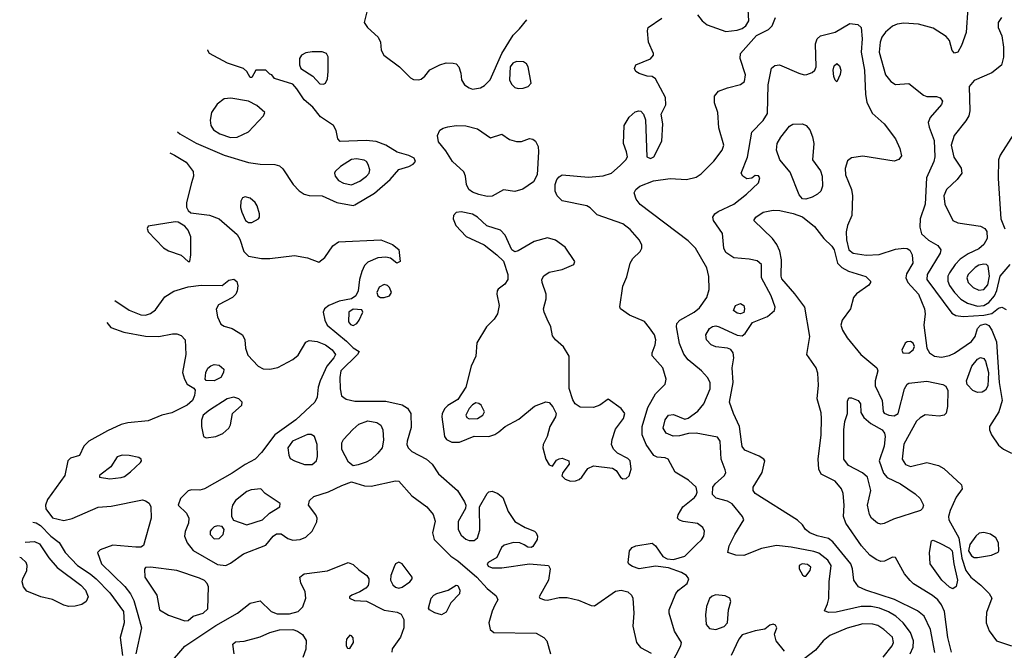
# Model space of a CAD drawing. Extents: x 1173029 to 1307123, y 522559 to 678521.
# Tile 191 of 256: x 1192804 to 1198830, y 591537 to 595392. Entities that reach past the tile are written whole.
import ezdxf

# ---------------------------------------------------------------- set-up
doc = ezdxf.new("R2010")
doc.units = 0

msp = doc.modelspace()

# ---------------------------------------------------------------- linework, layer by layer
at = {"layer": '0CON10XD'}
for points in [[(1194934.6, 595465), (1194913.3, 595375), (1194933.1, 595345), (1194998.5, 595285), (1195011.8, 595255), (1195016.9, 595206.9), (1195033.5, 595175), (1195128.8, 595105), (1195195, 595037.9), (1195215, 595026.5), (1195245, 595024.3), (1195260.6, 595029.4), (1195283.6, 595046.4), (1195315, 595086.5), (1195375, 595117.6), (1195415, 595128.9), (1195457.5, 595127.5), (1195475, 595122), (1195490.8, 595105), (1195504.3, 595065), (1195508.6, 595025), (1195525.8, 594995), (1195554, 594975), (1195575, 594968.5), (1195623.8, 594975), (1195649.1, 594990.9), (1195683.8, 595025), (1195755, 595186.2), (1195825, 595298), (1195863.9, 595336.1), (1195907.3, 595392.7)], [(1196952.7, 595422.7), (1196980, 595385), (1197011.4, 595361.4), (1197125, 595321.3), (1197195, 595328.7), (1197225, 595338.4), (1197248.7, 595355), (1197266, 595386), (1197262.9, 595455)], [(1198606.7, 595465), (1198595.8, 595314.2), (1198568, 595235), (1198545.5, 595194.5), (1198525, 595187.5), (1198511.1, 595205), (1198495.6, 595265), (1198475, 595290), (1198395, 595340.9), (1198305.4, 595364.6)], [(1196479.8, 594500.2), (1196513.8, 594535), (1196523.3, 594555), (1196518.8, 594585), (1196500, 594635), (1196504, 594745), (1196534.2, 594795.8), (1196571.7, 594828.3), (1196593.9, 594836.1), (1196605, 594833.3), (1196621.2, 594815), (1196635, 594780), (1196643.3, 594555), (1196665, 594544.3), (1196685, 594553.8), (1196735, 594650), (1196739.2, 594755), (1196730, 594815), (1196757.8, 594872.2), (1196756.9, 594916.9), (1196695, 595030.8), (1196675, 595044.3), (1196645, 595047.1), (1196594.4, 595064.4), (1196575.8, 595075.8), (1196566.2, 595095), (1196575, 595116.7), (1196665, 595154), (1196682.5, 595175), (1196684, 595185), (1196652.2, 595255), (1196645.7, 595325), (1196650, 595345), (1196735, 595402.6)], [(1198253.8, 591516.2), (1198272.8, 591557.2), (1198275.3, 591595), (1198255.9, 591645.9), (1198211.2, 591705), (1198166.8, 591745), (1198122.3, 591772.3), (1198065.2, 591795.2), (1198014.8, 591804.8), (1197955, 591805.2), (1197800.3, 591769.7), (1197755, 591768.5), (1197728.8, 591778.8), (1197748.1, 591821.9), (1197755.2, 591854.8), (1197758.5, 591955), (1197770.2, 592055), (1197749, 592089), (1197695, 592130.7), (1197665, 592141.7), (1197525, 592168.3), (1197435, 592178.2), (1197345, 592159.6), (1197235, 592116.5), (1197187.9, 592117.9), (1197137.5, 592135), (1197145.7, 592175), (1197180, 592245), (1197235.6, 592335), (1197228.2, 592355), (1197165, 592433.1), (1197135, 592448), (1197066.5, 592466.5), (1197045, 592490), (1197046.2, 592535), (1197060, 592555), (1197118.1, 592605), (1197125.6, 592625), (1197120.8, 592640.8), (1197096.4, 592705), (1197091.9, 592815), (1197075, 592840), (1196945, 592863.8), (1196896.4, 592863.6), (1196842.1, 592847.9), (1196804.3, 592845.7), (1196760, 592865), (1196741.8, 592895), (1196755, 592946.7), (1196775, 592975.6), (1196805, 592978.9), (1196875, 592950), (1196895, 592956.7), (1196955, 593000), (1196991.3, 593045), (1197029.3, 593135), (1197030.7, 593175), (1197014.4, 593204.4), (1196976.1, 593246.1), (1196895, 593313.6), (1196868.2, 593348.2), (1196842.7, 593412.7), (1196823.3, 593515), (1196826.2, 593535), (1196843.5, 593555), (1196932.5, 593605), (1196965, 593631.5), (1197010, 593695), (1197022.9, 593742.9), (1197022.4, 593822.4), (1197010.4, 593875), (1196940.9, 593995), (1196895, 594040.9), (1196602.3, 594262.3), (1196577.1, 594295), (1196565.6, 594335), (1196575.7, 594355), (1196599.2, 594375), (1196683.2, 594406.8), (1196785, 594420.9), (1196885, 594415.5), (1196945, 594429.4), (1196975, 594450), (1197053.1, 594526.9), (1197103.1, 594595), (1197113.3, 594625), (1197082, 594732), (1197076.4, 594825), (1197057.1, 594885), (1197055.8, 594925), (1197081.2, 594955), (1197135, 594975.6), (1197214.6, 594995.4), (1197239.4, 595015), (1197245.4, 595055.4), (1197214.5, 595155), (1197215.5, 595185), (1197313.9, 595296.1), (1197387, 595333), (1197409.5, 595355), (1197428.8, 595405)], [(1198405.4, 591524.6), (1198377.8, 591665), (1198339.6, 591745), (1198299.3, 591779.3), (1198157.9, 591847.9), (1197982.5, 591905), (1197938.1, 591925), (1197908.8, 591965), (1197900.8, 592035), (1197890.4, 592065), (1197781.3, 592201.3), (1197755, 592220), (1197685, 592236.2), (1197640, 592255), (1197614, 592275), (1197594, 592305), (1197563.6, 592333.6), (1197305.3, 592495.3), (1197293.1, 592515), (1197293.3, 592535), (1197348.5, 592625), (1197364.3, 592695), (1197359.2, 592705), (1197330, 592725), (1197241.2, 592761.2), (1197225, 592784.2), (1197221.1, 592811.1), (1197210.2, 592905), (1197172.5, 592985), (1197147.9, 593055), (1197169.7, 593175), (1197164.3, 593265), (1197174.4, 593325), (1197170, 593355), (1197155.5, 593375.5), (1197136.7, 593385), (1197065, 593393.5), (1197035, 593405.6), (1197007.5, 593435), (1197002.5, 593465), (1197025, 593504), (1197045, 593517.5), (1197065, 593520), (1197085.6, 593515.6), (1197195, 593464.4), (1197225, 593460.6), (1197245, 593474.4), (1197288.8, 593541.2), (1197381.7, 593578.3), (1197423.9, 593615), (1197427.7, 593635), (1197403.2, 593705), (1197344.6, 593815), (1197344.4, 593895), (1197318, 593918), (1197267.8, 593927.8), (1197175, 593936.5), (1197125, 593969.4), (1197113.6, 593995), (1197104.5, 594085), (1197050, 594165), (1197045.8, 594185), (1197059.2, 594205), (1197079.8, 594220.2), (1197174.3, 594265), (1197251.4, 594325), (1197326.7, 594395), (1197333.3, 594425), (1197325, 594437.5), (1197305, 594440), (1197285, 594423.3), (1197255, 594418.8), (1197228.8, 594435), (1197220, 594455), (1197257.9, 594552.1), (1197284.6, 594705.4), (1197355, 594776.7), (1197380.2, 594819.8), (1197385.3, 594994.7), (1197405, 595096), (1197425, 595113.1), (1197455, 595115.6), (1197572, 595065), (1197605, 595055.5), (1197622.2, 595057.8), (1197655, 595070.6), (1197670, 595085), (1197677.9, 595105), (1197674.1, 595245.9), (1197683.8, 595275), (1197705.6, 595294.4), (1197795, 595317.1), (1197885, 595370), (1197933.2, 595363.2), (1197954.4, 595344.4), (1197959.3, 595275), (1197954.2, 595195), (1197975.3, 595085), (1197981.1, 594935), (1197988.8, 594888.8), (1198021.9, 594821.9), (1198095, 594756.9), (1198164.4, 594665), (1198190.8, 594605), (1198200.7, 594559.3), (1198185, 594538.8), (1198155, 594528.6), (1197965, 594558), (1197895, 594547.3), (1197870.8, 594529.2), (1197856.9, 594483.1), (1197857.5, 594445), (1197894.5, 594355), (1197901.4, 594315), (1197895.9, 594195.9), (1197870, 594135), (1197861.5, 594095), (1197863.9, 594046.1), (1197878.2, 593985), (1197905, 593966.1), (1197985, 593953.4), (1198065, 593957.5), (1198165, 593990), (1198215, 593996.7), (1198235, 593994.4), (1198252.6, 593982.6), (1198265.3, 593955.3), (1198269.3, 593905), (1198232, 593838), (1198227.6, 593815), (1198239.1, 593785), (1198304.1, 593714.1), (1198342.5, 593625), (1198345.4, 593595), (1198337.3, 593525), (1198356, 593385), (1198372, 593355), (1198403.3, 593335), (1198445, 593329.2), (1198495, 593340), (1198525, 593353.2), (1198630, 593425), (1198650.8, 593455), (1198665.4, 593505), (1198683.5, 593525), (1198715, 593532.5), (1198735, 593523.8), (1198753.9, 593495), (1198782.7, 593422.7), (1198799.1, 593175), (1198817.7, 593065), (1198796.8, 592995), (1198740.3, 592905), (1198740.2, 592885), (1198751.6, 592855), (1198795, 592791.2), (1198825, 592767.3), (1198875, 592742.9)], [(1198305.4, 595364.6), (1198215, 595372), (1198174.1, 595365.9), (1198145, 595352.1), (1198103.4, 595316.6), (1198081.1, 595285), (1198070.3, 595255), (1198064.7, 595194.7), (1198102.5, 595055), (1198135, 595014.4), (1198165, 594996.9), (1198245, 595002.5), (1198335, 594930.8), (1198355, 594924), (1198416, 594924), (1198438, 594915), (1198451.4, 594895), (1198445, 594874), (1198376.7, 594795), (1198363.8, 594765), (1198369.2, 594735), (1198400.4, 594655), (1198405.3, 594555), (1198398.4, 594525), (1198354.7, 594425), (1198345.7, 594264.3), (1198314.6, 594175), (1198312.1, 594125), (1198323.7, 594083.7), (1198367.1, 594045), (1198422.3, 594012.3), (1198441.5, 593985), (1198437.3, 593965), (1198358.2, 593835), (1198355.4, 593805), (1198508.8, 593598.8), (1198534.2, 593584.2), (1198577.5, 593577.5), (1198704.5, 593585.5), (1198753.1, 593596.9), (1198795, 593628.2), (1198815, 593634.6), (1198841.1, 593621.1)], [(1198813.6, 595406.4), (1198793.3, 595375), (1198793.3, 595345), (1198814.5, 595294.5), (1198825.6, 595225), (1198825.7, 595164.3), (1198812, 595115), (1198753, 595067), (1198645, 595020), (1198615.6, 594985), (1198618.2, 594835), (1198612.5, 594805), (1198595.3, 594774.7), (1198523.8, 594685), (1198505.3, 594625), (1198521.4, 594551.4), (1198565.8, 594485), (1198570.8, 594455), (1198541.4, 594415), (1198476, 594355), (1198460.8, 594315), (1198465.8, 594265), (1198515.6, 594165), (1198545, 594151.5), (1198685, 594130.4), (1198710.9, 594115), (1198723.1, 594096.9), (1198724.7, 594055), (1198705, 594017.5), (1198675, 593991.5), (1198608.6, 593961.4), (1198560.9, 593929.1), (1198528.4, 593895), (1198494.2, 593845), (1198485.2, 593824.8), (1198484.7, 593795), (1198495, 593768.5), (1198525.9, 593725), (1198564.8, 593684.8), (1198605, 593659.8), (1198665, 593641.7), (1198705.7, 593644.3), (1198735, 593663.9), (1198769, 593705), (1198783.4, 593736.6), (1198805.2, 593825), (1198865, 593896.3)], [(1193770.5, 594707.9), (1193784.3, 594695), (1193885, 594637.3), (1194055, 594564.1), (1194205, 594519.2), (1194275, 594509.1), (1194365, 594508.2), (1194395, 594499.5), (1194415, 594480.6), (1194477.3, 594385), (1194515, 594346.4), (1194545, 594326), (1194575, 594317.6), (1194655, 594316.6), (1194745.2, 594275.2), (1194844.4, 594255.6), (1194855, 594260), (1194975, 594332.5), (1195071.8, 594415), (1195125, 594477.5), (1195185, 594494.2), (1195211.7, 594508.3), (1195226, 594525), (1195218, 594545), (1195185, 594563.3), (1195115, 594583.5), (1195045.3, 594625.3), (1194985, 594647.5), (1194925, 594654.1), (1194765, 594648), (1194750.8, 594665), (1194741.4, 594715), (1194725.4, 594745.4), (1194645, 594798.5), (1194598.7, 594858.7), (1194545, 594903.5), (1194500.6, 594970.6), (1194475, 594998), (1194363.9, 595033.9), (1194346.4, 595056.4), (1194335, 595060), (1194310, 595085), (1194250, 595085), (1194225, 595040), (1194215, 595040), (1194195, 595076.7), (1194173.8, 595095), (1194075, 595125.9), (1193966, 595185), (1193956.2, 595205), (1193956, 595207.4)], [(1194662.5, 594997.5), (1194675, 595004), (1194688.8, 595031.2), (1194692.1, 595075), (1194691.2, 595165), (1194682.2, 595185), (1194655, 595196.6), (1194595, 595195.9), (1194555, 595189.1), (1194528.8, 595175), (1194516.2, 595155), (1194516.4, 595116.4), (1194524.1, 595094.1), (1194597.8, 595047.8), (1194640.7, 595000.7), (1194662.5, 594997.5)], [(1195855, 594972.2), (1195885, 594974.4), (1195915.7, 594984.3), (1195933.8, 595005), (1195916, 595105), (1195905, 595123.3), (1195887.5, 595135), (1195845, 595138), (1195822.7, 595127.3), (1195806, 595105), (1195801.9, 595025), (1195815, 594998), (1195835, 594978.6), (1195855, 594972.2)], [(1197805, 595012.5), (1197795, 595022.5), (1197787.5, 595045), (1197783.1, 595085), (1197788.6, 595111.4), (1197805, 595125.7), (1197821.1, 595111.1), (1197828.9, 595085), (1197825, 595057.5), (1197805, 595012.5)], [(1194095, 594672), (1194135, 594674.6), (1194205, 594707.8), (1194296, 594805), (1194304, 594825), (1194255, 594868.5), (1194205, 594895.4), (1194097.1, 594912.9), (1194055, 594909.4), (1194013, 594877), (1193978.1, 594825), (1193970.7, 594779.3), (1193973.3, 594745), (1193989.9, 594719.9), (1194029.2, 594695), (1194095, 594672)], [(1197615, 594294.5), (1197595, 594298.1), (1197575, 594321.4), (1197520.5, 594460.5), (1197455.4, 594535), (1197436.5, 594595), (1197440, 594635), (1197461.5, 594675), (1197515, 594742.5), (1197535, 594752.9), (1197595, 594756.5), (1197617.1, 594745), (1197639.4, 594719.4), (1197656.2, 594676.2), (1197663.6, 594635), (1197656.3, 594536.3), (1197705, 594468.6), (1197716.2, 594435), (1197718.2, 594375), (1197706.9, 594345), (1197687.5, 594325), (1197655, 594306.7), (1197615, 594294.5)], [(1195665, 594311.2), (1195615, 594323.2), (1195575, 594338.8), (1195553.5, 594355), (1195537.9, 594385), (1195532.3, 594435), (1195521.5, 594461.5), (1195452.7, 594525), (1195411.2, 594591.2), (1195368, 594645), (1195361.2, 594685), (1195375, 594716.2), (1195395, 594730), (1195425, 594738.1), (1195475, 594746.4), (1195534.6, 594744.6), (1195605, 594725.6), (1195685, 594670), (1195755, 594692), (1195801.1, 594661.1), (1195845, 594646.9), (1195875, 594648.1), (1195925, 594665.6), (1195945, 594661.4), (1195960.2, 594650.2), (1195977.8, 594617.8), (1195980, 594585), (1195970.8, 594445), (1195949.1, 594400.9), (1195884.4, 594355.6), (1195835, 594342.5), (1195765, 594352.5), (1195695, 594314.5), (1195665, 594311.2)], [(1198888.2, 594695), (1198804.6, 594565), (1198793.8, 594535), (1198792.5, 594422.5), (1198808.6, 594175), (1198833.4, 594113.4)], [(1193722.3, 594578.1), (1193751.9, 594565), (1193822.4, 594522.4), (1193865.6, 594465), (1193867.8, 594435), (1193855.9, 594395.9), (1193824.2, 594275), (1193825.9, 594245.9), (1193835.9, 594225.9), (1193852.5, 594212.5), (1193965, 594197.8), (1194025, 594175.6), (1194135, 594080), (1194151.3, 594051.3), (1194176.2, 593975), (1194205, 593946.8), (1194285, 593933.3), (1194335, 593932.1), (1194485, 593950.8), (1194565, 593936), (1194635, 593910.8), (1194671.7, 593938.3), (1194719.8, 594010.3), (1194755, 594035.4), (1195015, 594045.7), (1195085, 594018), (1195125, 593986.7), (1195133.3, 593915), (1195112.5, 593905), (1195074.2, 593934.2), (1195045, 593940.8), (1194995, 593937.1), (1194935, 593910), (1194915, 593888.9), (1194897.5, 593852.5), (1194884.8, 593805), (1194876.4, 593735), (1194862.3, 593705), (1194835, 593687), (1194759, 593671), (1194695.5, 593645), (1194668.8, 593625), (1194662.3, 593605), (1194671.3, 593555), (1194686.8, 593525), (1194805, 593427.8), (1194845, 593387.1), (1194882.5, 593365), (1194871.2, 593345), (1194770, 593245), (1194764, 593205), (1194764.5, 593135), (1194773.7, 593093.7), (1194803, 593073), (1194855, 593060.4), (1195045, 593060), (1195145, 593038.2), (1195177.3, 593017.3), (1195197.3, 592985), (1195200.2, 592899.8), (1195174.6, 592815), (1195173.9, 592795), (1195181.5, 592775), (1195205, 592752), (1195292.9, 592705), (1195328.8, 592675), (1195366.8, 592616.8), (1195484.4, 592515), (1195525.4, 592445), (1195533.6, 592425), (1195533.3, 592405), (1195487.1, 592325), (1195487.1, 592275), (1195505, 592240.8), (1195535, 592216.7), (1195555, 592209.1), (1195585, 592208.9), (1195606.1, 592223.9), (1195619.3, 592270.7), (1195617.3, 592415), (1195664.5, 592495), (1195675, 592505.5), (1195695, 592510), (1195730, 592495), (1195761.3, 592471.3), (1195794.2, 592385), (1195833.8, 592325), (1195897.4, 592287.4), (1195955, 592265.5), (1195965.6, 592255), (1195973.3, 592235), (1195971.1, 592215), (1195945, 592171.2), (1195935, 592166), (1195915, 592168), (1195892.5, 592182.5), (1195865, 592194.2), (1195825.9, 592195.9), (1195769.1, 592180.9), (1195752.9, 592165), (1195724.2, 592105), (1195671.4, 592075), (1195664.4, 592065), (1195671.7, 592051.7), (1195695, 592041.5), (1195755, 592041.5), (1195925, 592066.2), (1196041.2, 592055), (1196050, 592035), (1196041.5, 591965), (1195983.3, 591865), (1195987.5, 591855), (1196015.6, 591845.6), (1196035, 591843.3), (1196105, 591859.5), (1196155, 591860.5), (1196225, 591844.2), (1196301.2, 591811.2), (1196321.7, 591808.3), (1196450.4, 591899.6), (1196485.4, 591905.4), (1196525.4, 591895.4), (1196548.6, 591875), (1196556.9, 591855), (1196562.5, 591765), (1196555.6, 591685), (1196580, 591585), (1196604.5, 591554.5), (1196669.7, 591519.7)], [(1194835, 594383.3), (1194885.6, 594405), (1194926.5, 594435), (1194942.9, 594455), (1194946.2, 594475), (1194936.9, 594506.9), (1194925.7, 594525), (1194913, 594533), (1194865, 594541.8), (1194835, 594537.3), (1194768.1, 594495), (1194735.6, 594465), (1194731.1, 594455), (1194735.6, 594435), (1194755, 594408.9), (1194785, 594392.9), (1194835, 594383.3)], [(1196793.3, 591455), (1196851.2, 591565), (1196853.8, 591585), (1196811.9, 591655), (1196778.6, 591765), (1196778.1, 591785), (1196820, 591885), (1196835.6, 591905), (1196890, 591945), (1196899.4, 591975), (1196884.3, 591995), (1196855, 592013.6), (1196775, 592041.5), (1196695, 592051.9), (1196595.7, 592035.7), (1196555, 592049.2), (1196533, 592063), (1196528.8, 592075), (1196535.6, 592145), (1196552.9, 592165), (1196575, 592176.2), (1196675, 592192.5), (1196695, 592176), (1196739.7, 592109.7), (1196766.9, 592096.9), (1196805, 592093.3), (1196875, 592112.5), (1196946.5, 592185), (1196977.5, 592212.5), (1196990.4, 592235), (1196994.5, 592265), (1196985, 592287.5), (1196952.8, 592312.8), (1196864.6, 592324.6), (1196842.6, 592332.6), (1196830, 592345), (1196834.2, 592365), (1196862, 592415), (1196935, 592471.4), (1196944.4, 592485), (1196949.6, 592505), (1196943.3, 592535), (1196896.9, 592576.9), (1196815, 592625.6), (1196771.9, 592705), (1196755, 592713.8), (1196705, 592717.8), (1196685, 592728.9), (1196638.2, 592795), (1196613.4, 592855), (1196614.1, 592905), (1196648, 593022), (1196695.4, 593104.6), (1196753.8, 593165), (1196760, 593195), (1196740, 593265), (1196675, 593337.5), (1196674.4, 593355), (1196693.3, 593405), (1196697.3, 593435), (1196689.1, 593465), (1196659.5, 593509.5), (1196628.4, 593548.4), (1196536.2, 593586.2), (1196481.2, 593625), (1196476.1, 593636.1), (1196495.7, 593764.3), (1196519.3, 593820.7), (1196540.9, 593905), (1196556.9, 593933.1), (1196601.1, 593975), (1196611.9, 593995), (1196611.4, 594015), (1196596.9, 594045), (1196540.5, 594110.5), (1196495, 594144.4), (1196338.8, 594198.8), (1196295, 594243.3), (1196275, 594253.8), (1196125, 594285.7), (1196094.4, 594315), (1196081.1, 594345), (1196081.5, 594385), (1196091.9, 594415), (1196105, 594432.5), (1196125, 594444.3), (1196285, 594430.5), (1196375, 594437.3), (1196426, 594455), (1196479.8, 594500.2)], [(1194225, 594152.5), (1194265.7, 594175), (1194271.9, 594185), (1194271.4, 594205), (1194257.8, 594255), (1194244.7, 594274.7), (1194215, 594301.8), (1194185, 594310.6), (1194167.5, 594302.5), (1194157.2, 594282.8), (1194156.2, 594245), (1194163.3, 594215), (1194185.2, 594165.2), (1194205, 594152.5), (1194225, 594152.5)], [(1196175, 592572), (1196205, 592572.9), (1196228.6, 592581.4), (1196244.2, 592595), (1196280.6, 592649.4), (1196315, 592665.5), (1196431.2, 592651.2), (1196455.5, 592635.5), (1196481.2, 592595), (1196495, 592586.2), (1196515, 592588), (1196535, 592604), (1196546.9, 592645), (1196540.6, 592695), (1196525, 592709.5), (1196462.2, 592742.2), (1196437.6, 592767.6), (1196426.9, 592795), (1196429.4, 592825), (1196449.8, 592890.2), (1196498.9, 592955), (1196507.8, 592985), (1196484.6, 593014.6), (1196405, 593073.3), (1196355, 593035.5), (1196315, 593021.5), (1196235, 593023.5), (1196204, 593044), (1196189.2, 593069.2), (1196166.9, 593136.9), (1196167.5, 593335), (1196133.1, 593393.1), (1196084, 593435), (1196065, 593460), (1196054.2, 593515), (1196032.2, 593562.2), (1196013.2, 593605), (1196010.7, 593625), (1196026.4, 593686.4), (1196027.1, 593715), (1196001.5, 593785), (1196000.6, 593805), (1196012.7, 593827.3), (1196045, 593849.5), (1196125, 593864.5), (1196196, 593895), (1196202, 593915), (1196141.8, 594001.8), (1196083.8, 594043.8), (1196035, 594058.2), (1195953.1, 594036.9), (1195855, 593978.6), (1195834.3, 593974.3), (1195815.7, 593985.7), (1195775.7, 594075), (1195746.1, 594106.1), (1195662.9, 594132.9), (1195605, 594185.4), (1195575, 594203.8), (1195505, 594218.6), (1195475.8, 594214.2), (1195460, 594195), (1195457.5, 594175), (1195472.9, 594135), (1195536.2, 594066.2), (1195646.2, 594016.2), (1195725, 593956), (1195765.5, 593915.5), (1195790.8, 593835), (1195790.8, 593805), (1195773.8, 593775), (1195732.5, 593745), (1195726.1, 593733.9), (1195724, 593715), (1195738.9, 593645), (1195728.9, 593595), (1195707.5, 593562.5), (1195661.5, 593515), (1195602.6, 593417.4), (1195595.7, 593335), (1195566.6, 593273.4), (1195534.3, 593145), (1195485, 593071.5), (1195425.3, 593034.7), (1195405.3, 593014.7), (1195389.1, 592985), (1195387.7, 592965), (1195403.9, 592843.9), (1195415.8, 592825), (1195449.4, 592809.4), (1195495, 592809.5), (1195585, 592847.1), (1195675.3, 592844.7), (1195712.8, 592857.2), (1195736.5, 592873.5), (1195775, 592904.6), (1195858.9, 592951.1), (1195955, 593029.6), (1196025, 593056), (1196045, 593052.5), (1196067.8, 593025), (1196086.7, 592985), (1196082.5, 592965), (1196048.8, 592905), (1196031.9, 592845), (1196008, 592795), (1196006, 592775), (1196025, 592706.7), (1196045, 592671.2), (1196065, 592663.3), (1196090.3, 592699.7), (1196105, 592708.6), (1196125, 592711.1), (1196165.5, 592695.5), (1196166.2, 592675), (1196127.5, 592625), (1196123, 592603), (1196143, 592583), (1196175, 592572)], [(1197689.3, 593230.7), (1197678.8, 593265), (1197620.9, 593345), (1197640, 593455), (1197608.7, 593635), (1197547.2, 593717.2), (1197467.8, 593807.8), (1197463.4, 593825), (1197466, 593925), (1197456.9, 593976.9), (1197438.2, 594018.2), (1197411.5, 594055), (1197297.5, 594165), (1197310, 594185), (1197354.6, 594215.4), (1197415, 594227.9), (1197455.4, 594225.4), (1197537.6, 594207.6), (1197595, 594186.9), (1197669.2, 594129.2), (1197726.1, 594055), (1197775, 594008.5), (1197788.9, 593985), (1197796.6, 593953.4), (1197808.5, 593905), (1197835, 593876.8), (1197876.1, 593856.1), (1197981.7, 593821.7), (1198011.2, 593795), (1198012, 593785), (1198000.9, 593769.1), (1197925, 593715.7), (1197907.5, 593695), (1197888.5, 593625), (1197836.9, 593555), (1197829.2, 593525), (1197839.6, 593495), (1197868.2, 593448.2), (1197952.1, 593345), (1198049.1, 593265), (1198055.5, 593245), (1198038.9, 593185), (1198040, 593155), (1198082.2, 593065), (1198087.9, 592997.9), (1198095, 592986), (1198123.3, 592975), (1198155, 592971.5), (1198181.4, 592985), (1198220, 593135), (1198235, 593164), (1198245, 593171.4), (1198355, 593182.9), (1198453, 593163), (1198472.3, 593152.3), (1198483.8, 593125), (1198483, 593027), (1198473.6, 592986.4), (1198462.5, 592975), (1198432.3, 592967.7), (1198345, 592975.8), (1198315, 592959.4), (1198292.2, 592937.8), (1198215, 592797.5), (1198204.6, 592705), (1198225, 592673.6), (1198255, 592660.9), (1198355, 592685.6), (1198426.8, 592666.8), (1198459.1, 592649.1), (1198568.8, 592548.8), (1198572, 592525), (1198536.2, 592473.8), (1198498.8, 592391.2), (1198489.1, 592355), (1198490.6, 592335), (1198550.9, 592225), (1198570.8, 592100.8), (1198595, 592024.6), (1198625, 591984.5), (1198686.7, 591935), (1198736.7, 591885), (1198753.3, 591855), (1198720.7, 591769.3), (1198718, 591725), (1198719.2, 591705), (1198736.4, 591656.4), (1198782, 591595), (1198874.4, 591564.4)], [(1193845, 593914), (1193852, 593955), (1193850.8, 594065), (1193835.7, 594105.7), (1193815, 594131.2), (1193775, 594153.8), (1193755, 594156), (1193590.7, 594129.3), (1193583.3, 594115), (1193591.2, 594095), (1193685, 593997.5), (1193715, 593978.9), (1193792.5, 593952.5), (1193835, 593914), (1193845, 593914)], [(1198675, 593739.1), (1198705, 593743.4), (1198728.2, 593771.8), (1198739.8, 593825), (1198730.4, 593885), (1198720.8, 593895), (1198705, 593898.7), (1198675, 593891.8), (1198652.3, 593877.7), (1198609.2, 593835), (1198600.7, 593815), (1198609.2, 593785), (1198639.5, 593755), (1198675, 593739.1)], [(1193387.3, 593675.7), (1193475, 593616.2), (1193545, 593588.5), (1193574.5, 593585.5), (1193603.7, 593596.3), (1193635, 593619.2), (1193691.7, 593698.3), (1193746.7, 593733.3), (1193835, 593758.5), (1193915, 593770.4), (1194042.7, 593767.3), (1194085, 593800), (1194115, 593806.2), (1194132.3, 593792.3), (1194140, 593765), (1194136, 593735), (1194126, 593715), (1194106.7, 593695), (1194020.7, 593649.3), (1194007, 593623), (1194015.5, 593575.5), (1194035, 593532), (1194055, 593518), (1194105, 593505.6), (1194167.5, 593465), (1194181.9, 593435), (1194186.9, 593385), (1194201.2, 593341.2), (1194264.1, 593274.1), (1194295, 593258.2), (1194335, 593256.1), (1194385, 593266.6), (1194476.5, 593315), (1194508.8, 593341.2), (1194555, 593420.6), (1194575, 593431.9), (1194625, 593424.6), (1194675, 593404.1), (1194716.2, 593375), (1194736.7, 593345), (1194727.2, 593325), (1194683.6, 593275), (1194642.1, 593185), (1194630.9, 593145), (1194625.5, 593085), (1194610.5, 593055), (1194494.4, 592945.6), (1194365.5, 592855), (1194284.3, 592745.7), (1194245, 592706.4), (1194185, 592673.6), (1194105, 592620.8), (1193935, 592523.6), (1193906.6, 592516.6), (1193855, 592518.6), (1193835, 592512), (1193788, 592465), (1193774.2, 592424.2), (1193825, 592376), (1193840, 592345), (1193837.5, 592315), (1193816.6, 592263.4), (1193812.9, 592235), (1193828.9, 592195), (1193866.8, 592146.8), (1194015, 592060.8), (1194065, 592055.8), (1194095, 592070), (1194173.5, 592126.5), (1194310.5, 592179.5), (1194355, 592235.6), (1194375, 592248.5), (1194405, 592248.9), (1194445, 592220), (1194475, 592210), (1194520, 592215), (1194555, 592227.9), (1194593.8, 592265), (1194621.7, 592321.7), (1194624.1, 592345), (1194616.9, 592365), (1194571.5, 592425), (1194577.4, 592452.6), (1194605, 592476.9), (1194695, 592505.4), (1194775, 592545.4), (1194835, 592566.5), (1194915, 592543.1), (1194955, 592540), (1195105, 592573.5), (1195125, 592570.5), (1195205, 592481.2), (1195295, 592414.5), (1195335, 592366.7), (1195346.4, 592326.3), (1195331.5, 592255), (1195340.6, 592215), (1195442.9, 592112.9), (1195485, 592084.6), (1195602.9, 591985), (1195665, 591915.4), (1195720.9, 591870.9), (1195730, 591845), (1195712.5, 591812.5), (1195695, 591776.7), (1195675.8, 591705), (1195684.4, 591664.4), (1195705, 591646.7), (1195965, 591642.9), (1196011.2, 591615), (1196030, 591595), (1196052.5, 591515)], [(1195035, 593694.6), (1195067.5, 593705), (1195080, 593725), (1195067.5, 593755), (1195055, 593766.9), (1195035, 593772.9), (1195005, 593758), (1194990.6, 593725), (1194995, 593704.2), (1195012.5, 593695), (1195035, 593694.6)], [(1194845, 593522.5), (1194867.5, 593535), (1194881.5, 593555), (1194904.2, 593605), (1194898.5, 593618.5), (1194845, 593623.4), (1194817.9, 593605), (1194816.9, 593545), (1194828.5, 593528.5), (1194845, 593522.5)], [(1197215, 593594.4), (1197195, 593597.5), (1197172, 593615), (1197184, 593645), (1197215, 593657.5), (1197235, 593645.8), (1197240.4, 593625), (1197235, 593602), (1197215, 593594.4)], [(1193337.7, 593542.2), (1193361.3, 593511.3), (1193442.5, 593482.5), (1193575, 593457.8), (1193654.7, 593455.3), (1193738.7, 593471.3), (1193765, 593471.4), (1193792.7, 593462.7), (1193816.2, 593435), (1193820, 593345), (1193801.4, 593235), (1193812.5, 593195), (1193828.8, 593165), (1193869.3, 593139.3), (1193877.7, 593127.7), (1193874.4, 593095), (1193861.8, 593065), (1193828.1, 593035), (1193735, 592988.9), (1193675, 592974.4), (1193590.7, 592939.3), (1193465, 592927.4), (1193425, 592917.2), (1193341.3, 592878.7), (1193227.8, 592815), (1193196.7, 592785), (1193171.2, 592728.8), (1193115, 592711.1), (1193098.9, 592695), (1193080, 592605), (1192975, 592459.1), (1192961.1, 592425), (1192965, 592403.1), (1193005, 592346.2), (1193075, 592331.6), (1193125, 592343.9), (1193285, 592411.3), (1193365, 592418.8), (1193555, 592457.5), (1193575, 592451.9), (1193596, 592436), (1193607.5, 592415), (1193609.7, 592345), (1193561.7, 592178.3), (1193545, 592168.6), (1193515, 592166.9), (1193375, 592179.4), (1193297.6, 592152.4), (1193280.8, 592135), (1193305.5, 592065), (1193447, 591927), (1193482, 591882), (1193502.6, 591842.6), (1193526.8, 591756.8), (1193548.8, 591675), (1193514.8, 591515)], [(1198245, 593353.8), (1198272.5, 593375), (1198280, 593395), (1198272.5, 593415), (1198255, 593426), (1198235, 593423.8), (1198223.8, 593415), (1198203, 593373), (1198210, 593355), (1198245, 593353.8)], [(1198665, 593113.5), (1198636.4, 593126.4), (1198602.7, 593162.7), (1198598, 593185), (1198631.5, 593275), (1198665, 593316.7), (1198685, 593327.8), (1198705, 593320.6), (1198715, 593305.7), (1198734, 593235), (1198728.7, 593155), (1198715, 593127.5), (1198695, 593114.6), (1198665, 593113.5)], [(1193995, 593184.4), (1193945, 593187.5), (1193940, 593195), (1193942.5, 593235), (1193955, 593262), (1193973.4, 593276.6), (1193995, 593283.8), (1194025, 593280.4), (1194053.1, 593255), (1194052.2, 593235), (1194034.2, 593205), (1193995, 593184.4)], [(1198507.4, 591525), (1198484.8, 591614.8), (1198463.8, 591775), (1198445.5, 591815.5), (1198422.3, 591845), (1198391.5, 591871.5), (1198275, 591943.6), (1198253, 591963), (1198220, 592005), (1198165, 592104), (1198145, 592105.8), (1198096.9, 592083.1), (1198075, 592080), (1198045, 592091.5), (1198007.9, 592117.9), (1197956.2, 592175), (1197859.3, 592315), (1197846.7, 592355), (1197849.7, 592425), (1197844.1, 592495), (1197834, 592525), (1197795, 592571.5), (1197710, 592615), (1197694.5, 592644.5), (1197691.5, 592705), (1197710, 592855), (1197711.5, 592955), (1197708.5, 592988.5), (1197685.5, 593075), (1197692.4, 593157.6), (1197689.3, 593230.7)], [(1193945.9, 592835.9), (1194005, 592843.9), (1194047.4, 592862.6), (1194083.3, 592895), (1194094.3, 592915), (1194106.2, 592985), (1194164, 593035), (1194165.8, 593055), (1194146, 593075), (1194115, 593084.5), (1194074.2, 593075), (1193965, 593006.2), (1193927.8, 592975), (1193917.5, 592945), (1193916.5, 592905), (1193928.8, 592845), (1193945.9, 592835.9)], [(1198075, 592307.5), (1198053.3, 592315), (1198018, 592345), (1198005, 592366.7), (1197992.7, 592425), (1198013.6, 592515), (1197992.5, 592595), (1197961.8, 592621.8), (1197876.3, 592666.3), (1197848.7, 592705), (1197847.5, 592885), (1197854.7, 592935.3), (1197870.6, 592985), (1197869.5, 593060.5), (1197879.3, 593080.7), (1197895, 593081.2), (1197936.2, 593065), (1197949.2, 593045), (1197951.7, 592991.7), (1197970.5, 592960.5), (1198013, 592923), (1198082.2, 592885), (1198097.1, 592865), (1198100.4, 592845), (1198094.1, 592785), (1198064.4, 592695), (1198090.2, 592620.2), (1198114.1, 592594.1), (1198194, 592554), (1198285, 592494.2), (1198314.2, 592465), (1198335.6, 592425), (1198330, 592405), (1198317.2, 592392.8), (1198151.3, 592338.7), (1198095, 592312.9), (1198075, 592307.5)], [(1195555, 592951.8), (1195605, 592954.7), (1195639.4, 592975), (1195648.6, 592995), (1195629.2, 593035), (1195615, 593045.7), (1195595, 593049.4), (1195575, 593037.8), (1195555, 593015.5), (1195534.6, 592975), (1195540.8, 592960.8), (1195555, 592951.8)], [(1194845, 592665.7), (1194817.4, 592687.4), (1194775.4, 592765), (1194775.5, 592805), (1194786.4, 592825), (1194842.3, 592887.7), (1194880.2, 592919.8), (1194935, 592940.5), (1194990.7, 592930.7), (1195015, 592914), (1195026.7, 592885), (1195031.1, 592821.1), (1195021.8, 592775), (1194997, 592743), (1194955, 592704.5), (1194925, 592687.3), (1194875, 592671.9), (1194845, 592665.7)], [(1194595, 592673.3), (1194620.8, 592695), (1194627.4, 592722.6), (1194624.6, 592795), (1194608, 592845), (1194587.1, 592857.1), (1194565, 592857.1), (1194473.8, 592815), (1194446.2, 592775), (1194451.2, 592731.2), (1194460.4, 592710.4), (1194486, 592695), (1194546.3, 592673.7), (1194595, 592673.3)], [(1193355, 592585.8), (1193425, 592594.4), (1193445, 592600.6), (1193482.4, 592627.6), (1193542.9, 592685), (1193549.4, 592695), (1193547.1, 592705), (1193533.8, 592715), (1193475, 592728.4), (1193430.4, 592729.6), (1193400.9, 592719.1), (1193361.5, 592658.5), (1193303.3, 592615), (1193293.3, 592605), (1193292.5, 592595), (1193355, 592585.8)], [(1194195, 592304.5), (1194290, 592335), (1194333.8, 592376.2), (1194396, 592415), (1194398.8, 592435), (1194306.2, 592495), (1194280, 592525), (1194220.8, 592519.2), (1194195, 592508), (1194125, 592453.8), (1194106, 592425), (1194100, 592395), (1194101.2, 592355), (1194113.1, 592333.1), (1194195, 592304.5)], [(1192884.3, 592320.8), (1192905, 592316.7), (1192930.7, 592300.7), (1192995, 592234.1), (1193046.4, 592196.4), (1193082.7, 592135), (1193157.8, 592055), (1193235.3, 592005), (1193272.9, 591975), (1193355, 591888.9), (1193439.6, 591775), (1193443.6, 591705), (1193418.2, 591615), (1193434.2, 591505)], [(1193995, 592218.5), (1194025, 592220.5), (1194048.9, 592245), (1194055.7, 592275), (1194044.2, 592294.2), (1194015, 592298.6), (1193995, 592291.4), (1193977.1, 592275), (1193970.6, 592265), (1193970.6, 592245), (1193995, 592218.5)], [(1198665, 592104.6), (1198751.2, 592118.8), (1198793, 592137), (1198797.5, 592145), (1198793.8, 592195), (1198778.8, 592225), (1198745, 592246.9), (1198705, 592256.9), (1198677, 592253), (1198655, 592234), (1198619.1, 592185), (1198611.2, 592145), (1198629.1, 592115), (1198645, 592105.4), (1198665, 592104.6)], [(1192838.5, 592197.4), (1192895, 592202.3), (1192925, 592188.9), (1192982.3, 592102.3), (1193033.2, 592043.2), (1193178.8, 591935), (1193206.2, 591905), (1193223.5, 591865), (1193210, 591835), (1193185, 591816.5), (1193143.8, 591806.2), (1193105, 591806), (1193075, 591812.9), (1193005, 591847.5), (1192933.8, 591865), (1192848.3, 591898.3), (1192828, 591925), (1192820, 591955), (1192822.5, 591975), (1192847.1, 592025), (1192850, 592055), (1192843.6, 592075), (1192813.3, 592103.3), (1192804.2, 592105)], [(1198515, 591912.1), (1198495, 591922.3), (1198446.7, 591965), (1198377.1, 592065), (1198373.1, 592135), (1198385, 592207.5), (1198395, 592210), (1198435, 592192.9), (1198495, 592161.8), (1198511.8, 592145), (1198521.1, 592065), (1198543.9, 591965), (1198535, 591927.8), (1198515, 591912.1)], [(1193815, 591718), (1193835, 591718.8), (1193866.7, 591746.7), (1193927.1, 591765), (1193955, 591791.2), (1193960, 591925), (1193952.5, 591945), (1193935, 591963.3), (1193905, 591979.2), (1193765, 592024.5), (1193605, 592045.7), (1193575, 592042.5), (1193567, 592033), (1193569.2, 591985), (1193644.3, 591875), (1193660, 591785), (1193715, 591752.3), (1193815, 591718)], [(1193715, 591446.5), (1193815, 591561.5), (1194005, 591689.7), (1194136.6, 591763.4), (1194215, 591824.4), (1194275, 591840), (1194343.9, 591773.9), (1194380.4, 591760.4), (1194455, 591759.8), (1194507.5, 591775), (1194536.2, 591803.8), (1194554.7, 591855.3), (1194551.6, 591895), (1194525, 591949.2), (1194519.4, 591985), (1194545, 592003.8), (1194687.8, 592022.2), (1194815, 592073.8), (1194845, 592062.5), (1194879.3, 592029.3), (1194928.9, 591995), (1194940.9, 591975), (1194941.8, 591955), (1194936.1, 591933.9), (1194922.8, 591917.2), (1194885, 591894), (1194837.5, 591875), (1194823.3, 591865), (1194823.3, 591855), (1194852.3, 591842.3), (1194927.2, 591837.2), (1195035, 591783.5), (1195115, 591770.5), (1195138.3, 591758.3), (1195155.3, 591725.3), (1195155.9, 591675), (1195135, 591617.5), (1195084.6, 591545.4), (1195080.9, 591525)], [(1195125, 591917.6), (1195145, 591922.8), (1195192.2, 591955), (1195205.3, 591974.7), (1195205.5, 591985), (1195145.3, 592065.3), (1195125, 592075.5), (1195105, 592065.6), (1195095, 592047.1), (1195075.8, 591995), (1195073.5, 591965), (1195087.3, 591937.3), (1195105, 591922.7), (1195125, 591917.6)], [(1197615, 591990), (1197642, 592025), (1197645.7, 592045), (1197625, 592060.9), (1197593.8, 592065), (1197574.4, 592055), (1197574.4, 592035), (1197595, 591998.8), (1197605, 591990), (1197615, 591990)], [(1195385, 591754.5), (1195345, 591765.6), (1195311.2, 591785), (1195306.2, 591795), (1195322, 591855), (1195338.8, 591875), (1195356.2, 591885), (1195425.5, 591904.5), (1195475, 591936), (1195485, 591933.3), (1195498, 591905), (1195495, 591882.5), (1195443.2, 591826.8), (1195415, 591770), (1195385, 591754.5)], [(1197065, 591663.6), (1197115, 591682.9), (1197136, 591705), (1197141.2, 591785), (1197156.2, 591835), (1197150, 591855), (1197121.2, 591871.2), (1197065, 591876.7), (1197041.7, 591868.3), (1197025, 591853.8), (1197006.5, 591805), (1197000.9, 591755), (1197005.6, 591695), (1197025, 591671.1), (1197065, 591663.6)], [(1197485, 591532), (1197434.2, 591595), (1197423.8, 591635), (1197437.5, 591675), (1197430, 591690), (1197415, 591697.5), (1197395, 591690), (1197365, 591666.7), (1197305, 591657.1), (1197225, 591631.4), (1197205, 591606), (1197157.5, 591505)], [(1198089.6, 591495), (1198144.6, 591565), (1198152.9, 591585), (1198145, 591618.1), (1198093.3, 591665), (1198055, 591689.6), (1198025, 591698), (1197965, 591698.8), (1197867.8, 591672.2), (1197762.9, 591627.1), (1197720.6, 591595), (1197675, 591538.6), (1197605, 591486)], [(1194116.7, 591515), (1194108.8, 591575), (1194125, 591588), (1194177.3, 591592.7), (1194275, 591618.9), (1194335, 591645.8), (1194395, 591663.3), (1194475, 591664.7), (1194504.8, 591654.8), (1194534.7, 591634.7), (1194556.7, 591596.7), (1194554.6, 591545), (1194537.7, 591492.3)], [(1194825, 591547.5), (1194847.5, 591585), (1194845, 591612.5), (1194835, 591626.2), (1194825, 591628.8), (1194804.1, 591605.9), (1194802.5, 591585), (1194802.5, 591565), (1194810, 591550), (1194825, 591547.5)]]:
    msp.add_lwpolyline(points, dxfattribs=at)

doc.saveas('drawing.dxf')
